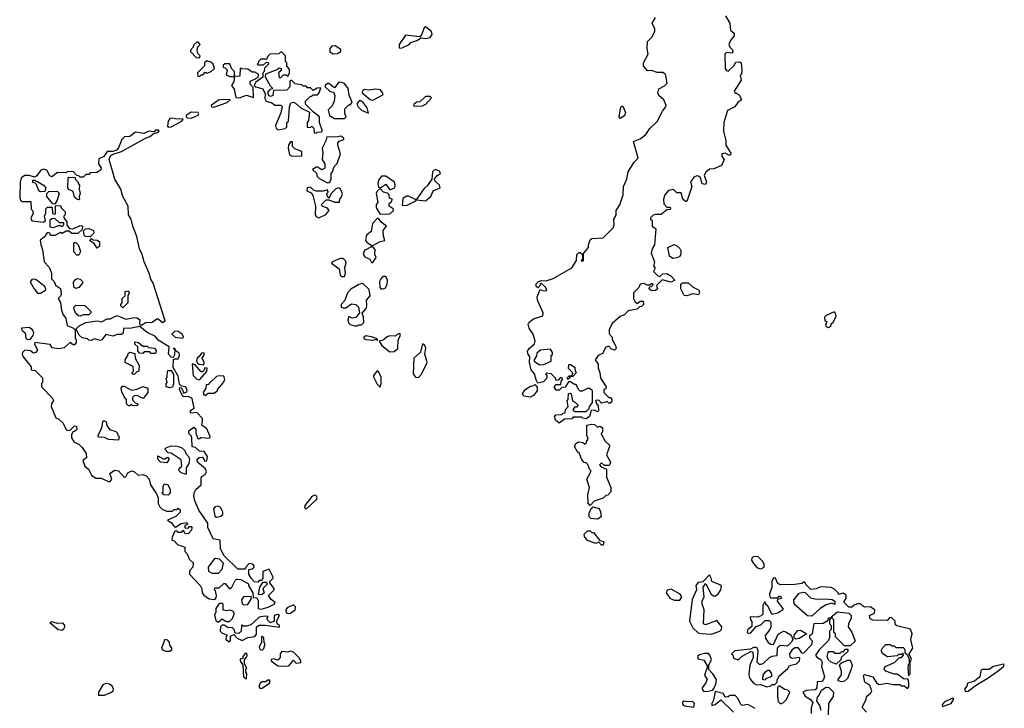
# Model space of a CAD drawing. Extents: x 2380107 to 2585170, y 384273 to 546161.
# Tile 47 of 256: x 2452169 to 2459099, y 448771 to 453619. Entities that reach past the tile are written whole.
import ezdxf

# ---------------------------------------------------------------- set-up
doc = ezdxf.new("R2010")
doc.units = 0

msp = doc.modelspace()

# ---------------------------------------------------------------- linework, layer by layer
at = {"layer": '0CON05XD'}
for points in [[(2457137.5, 453645), (2457167.5, 453595), (2457172.5, 453545), (2457197.5, 453525), (2457197.5, 453505), (2457169.3, 453470.7), (2457161.2, 453445), (2457166.4, 453426.4), (2457187.5, 453405), (2457186.7, 453383.3), (2457145, 453387.5), (2457131.2, 453375), (2457133.9, 453273.9), (2457145, 453260), (2457155, 453257.5), (2457196.4, 453293.6), (2457210.7, 453319.3), (2457233, 453323), (2457247.5, 453315), (2457252.5, 453265), (2457250, 453235), (2457240, 453225), (2457246.4, 453193.6), (2457197.5, 453115), (2457205, 453102.5), (2457215, 453102.5), (2457235, 453087.5), (2457250, 453055), (2457223.6, 453036.4), (2457202.5, 453005), (2457150.9, 452979.1), (2457125.8, 452895), (2457123.3, 452835), (2457140, 452765), (2457140, 452735), (2457177.5, 452675), (2457165, 452663.3), (2457135, 452680), (2457110, 452675), (2457110, 452655), (2457127.5, 452635), (2457108.3, 452591.7), (2457055, 452570), (2457025, 452566.7), (2456997.5, 452545), (2456987.5, 452525), (2457002.5, 452475), (2456995, 452457.5), (2456973.6, 452463.6), (2456960, 452505), (2456947, 452517), (2456935, 452520), (2456915, 452510), (2456890, 452475), (2456900, 452445), (2456865, 452340), (2456855, 452340), (2456836.4, 452356.4), (2456825, 452400), (2456795, 452400), (2456780, 452415), (2456765, 452422.5), (2456735, 452417.5), (2456710, 452385), (2456700, 452355), (2456701.7, 452321.7), (2456725, 452300), (2456745, 452300), (2456750, 452295), (2456748.3, 452281.7), (2456725, 452280), (2456685, 452247.5), (2456645, 452247.5), (2456628.3, 452241.7), (2456610, 452225), (2456610, 452215), (2456620, 452205), (2456620, 452165), (2456647.5, 452147.5), (2456636.7, 452035), (2456620, 452005), (2456612.5, 451975), (2456637.5, 451915), (2456630, 451885), (2456640, 451875), (2456640, 451865), (2456630, 451845), (2456660, 451815), (2456675, 451810), (2456695, 451830), (2456725, 451832.5), (2456752.5, 451815), (2456780, 451785), (2456755, 451770), (2456691.7, 451788.3), (2456651.7, 451748.3), (2456657.5, 451725), (2456645, 451712.5), (2456615, 451710), (2456600, 451725), (2456601.7, 451738.3), (2456615, 451740), (2456628.3, 451751.7), (2456625, 451760), (2456615, 451760), (2456605, 451750), (2456585, 451750), (2456565, 451762.5), (2456535, 451757.5), (2456526.7, 451733.3), (2456490, 451695), (2456490, 451655), (2456497.5, 451635), (2456515, 451620), (2456535, 451637.5), (2456558.3, 451638.3), (2456560, 451615), (2456545, 451600), (2456531.7, 451598.3), (2456515, 451580), (2456451.7, 451568.3), (2456425, 451540), (2456395, 451530), (2456339.3, 451480.7), (2456317.5, 451435), (2456318.3, 451408.3), (2456340, 451385), (2456338.3, 451368.3), (2456362.5, 451325), (2456367, 451303), (2456355, 451292.5), (2456335, 451300), (2456315, 451320), (2456295, 451312.5), (2456271.7, 451268.3), (2456240, 451255), (2456220, 451225), (2456240, 451195), (2456240, 451165), (2456252.5, 451135), (2456257.5, 451095), (2456297.5, 451035), (2456295, 451020), (2456280, 451015), (2456280, 450995), (2456315, 450960), (2456328.3, 450958.3), (2456337.5, 450945), (2456337, 450933), (2456325, 450920), (2456315, 450920), (2456305, 450930), (2456293, 450927), (2456265, 450920), (2456245, 450940), (2456221.7, 450938.3), (2456231.7, 450911.7), (2456240, 450905), (2456242.5, 450865), (2456235, 450857.5), (2456215, 450870), (2456191.7, 450868.3), (2456180, 450825), (2456155, 450810), (2456133, 450813), (2456125, 450820), (2456065, 450820), (2456055, 450810), (2456003, 450807), (2455965, 450777.5), (2455939.3, 450799.3), (2455932.5, 450825), (2455941.7, 450838.3), (2455985, 450840), (2455995, 450850), (2456008.3, 450851.7), (2456010, 450875), (2456030, 450895), (2456022.5, 450935), (2456030, 450945), (2456031.7, 450988.3), (2456045, 450990), (2456050, 450985), (2456060, 450935), (2456080, 450925), (2456100, 450905), (2456088.3, 450891.7), (2456075, 450890), (2456061.7, 450871.7), (2456075, 450860), (2456155, 450860), (2456178.3, 450881.7), (2456180, 450895), (2456200, 450925), (2456200, 451005), (2456181.7, 451021.7), (2456165, 451022.5), (2456127, 451003), (2456115, 451003.3), (2456102.5, 451015), (2456085, 451050), (2456075, 451050), (2456045, 451070), (2456031.7, 451068.3), (2456008.3, 451031.7), (2455985, 451030), (2455965, 451010), (2455945, 451010), (2455930, 451035), (2455945, 451050), (2455978.3, 451051.7), (2455980, 451075), (2455990, 451085), (2455988.3, 451098.3), (2455975, 451100), (2455958.3, 451081.7), (2455945, 451080), (2455940, 451095), (2455910, 451125), (2455875, 451130), (2455870, 451125), (2455880, 451115), (2455880, 451095), (2455855, 451070), (2455815, 451060), (2455803, 451083), (2455793.3, 451125), (2455768.8, 451155), (2455757.5, 451205), (2455760, 451245), (2455745, 451270), (2455744, 451285), (2455755, 451303.3), (2455793, 451337), (2455797.5, 451355), (2455783.8, 451405), (2455755, 451447.5), (2455748.8, 451475), (2455755, 451490), (2455785, 451513.3), (2455850, 451535), (2455852.5, 451555), (2455813.8, 451645), (2455811.7, 451668.3), (2455831.7, 451718.3), (2455855, 451710), (2455878.3, 451711.7)], [(2455878.3, 451711.7), (2455870, 451735), (2455845, 451760), (2455831.7, 451758.3), (2455830, 451745), (2455815, 451730), (2455805, 451740), (2455805, 451760), (2455820, 451775), (2455845, 451782.5), (2455875, 451780), (2455923.9, 451796.1), (2456055, 451872.5), (2456087, 451923), (2456090, 451965), (2456105, 451980), (2456115, 451980), (2456130, 451965), (2456130, 451935), (2456121.7, 451921.7), (2456138.3, 451921.7), (2456138.3, 451971.7), (2456172.5, 452015), (2456172.5, 452035), (2456185, 452070), (2456195, 452077.5), (2456275, 452082.5), (2456345.9, 452154.1), (2456353.3, 452175), (2456350, 452215), (2456367, 452243), (2456367.5, 452275), (2456393.3, 452315), (2456416.7, 452385), (2456420, 452445), (2456441.2, 452495), (2456452.7, 452547.3), (2456494.2, 452615.8), (2456522.5, 452645), (2456488.3, 452761.7), (2456535, 452780), (2456575, 452810), (2456605, 452852.5), (2456655, 452902.5), (2456692.5, 452975), (2456717.5, 453005), (2456720, 453015), (2456703.3, 453055), (2456667.5, 453085), (2456660, 453105), (2456667, 453133), (2456707, 453153), (2456727, 453173), (2456716.7, 453225), (2456712.5, 453235), (2456695, 453246.7), (2456655, 453246.7), (2456615, 453260), (2456588.3, 453258.3), (2456560, 453295), (2456560, 453315), (2456593.3, 453375), (2456586, 453415), (2456587.5, 453465), (2456617.5, 453495), (2456640, 453535), (2456638.8, 453555), (2456621.2, 453595), (2456643.3, 453635)], [(2454855, 453417.5), (2454865, 453422.5), (2454910, 453445), (2454921.7, 453458.3), (2454965, 453472.5), (2454995, 453490), (2455025, 453486.2), (2455057, 453493), (2455072, 453515), (2455066.7, 453535), (2455025, 453567.5), (2455015, 453562.5), (2454997.7, 453512.3), (2454985, 453497.5), (2454885, 453510), (2454838.8, 453445), (2454840.7, 453420.7), (2454855, 453417.5)], [(2453435, 453350), (2453440, 453365), (2453421.7, 453381.7), (2453417.5, 453405), (2453421.7, 453428.3), (2453440, 453445), (2453425, 453460), (2453415, 453460), (2453391.7, 453438.3), (2453390, 453425), (2453370, 453405), (2453370, 453395), (2453411.7, 453351.7), (2453435, 453350)], [(2454375, 453377.5), (2454405, 453380), (2454430, 453395), (2454428.3, 453408.3), (2454390, 453435), (2454365, 453433.3), (2454351.2, 453415), (2454351.7, 453391.7), (2454375, 453377.5)], [(2453435, 453220), (2453445, 453230), (2453458.3, 453231.7), (2453475, 453250), (2453485, 453242.5), (2453517, 453253), (2453540, 453275), (2453530, 453305), (2453515, 453320), (2453485, 453330), (2453470, 453315), (2453470, 453295), (2453420, 453245), (2453421.7, 453221.7), (2453435, 453220)], [(2454255, 452820), (2454262.5, 452827.5), (2454291.7, 452828.3), (2454300, 452835), (2454278, 452895), (2454280, 452935), (2454236.7, 452966.7), (2454180, 453025), (2454180, 453045), (2454215, 453080), (2454225, 453080), (2454235, 453090), (2454265, 453090), (2454277.5, 453105), (2454288.3, 453138.3), (2454263, 453137), (2454235, 453120), (2454215, 453140), (2454195, 453140), (2454185, 453150), (2454165, 453150), (2454155, 453160), (2454108.3, 453168.3), (2454085, 453190), (2454075, 453190), (2454070, 453185), (2454070, 453145), (2454048.3, 453121.7), (2453955, 453120), (2453950, 453085), (2453935, 453077.5), (2453925, 453082.5), (2453917.5, 453095), (2453918.3, 453111.7), (2453935, 453130), (2453950, 453135), (2453935, 453150), (2453900, 453215), (2453901.7, 453238.3), (2453981.7, 453268.3), (2453995, 453280), (2454010, 453275), (2454008.3, 453261.7), (2453990, 453245), (2453995, 453212.5), (2454005, 453210), (2454025, 453230), (2454045, 453230), (2454055, 453220), (2454067.5, 453245), (2454067, 453267), (2454050, 453295), (2454050, 453315), (2454040, 453325), (2454040, 453365), (2454015, 453390), (2454005, 453390), (2453991.7, 453378.3), (2453930, 453375), (2453910, 453355), (2453908.3, 453341.7), (2453865, 453340), (2453850, 453325), (2453850, 453315), (2453840, 453305), (2453845, 453300), (2453885, 453300), (2453905, 453320), (2453918.3, 453318.3), (2453920, 453305), (2453893, 453277), (2453890, 453255), (2453880, 453245), (2453880, 453215), (2453830, 453180), (2453820, 453155), (2453830, 453145), (2453881.2, 453131.2), (2453897, 453097), (2453893.8, 453065), (2453904.2, 453044.2), (2453943.3, 453033.3), (2453965, 453017.5), (2454007, 453017), (2454017, 453007), (2454007, 452963), (2453970, 452875), (2453973.3, 452855), (2453985, 452843.3), (2454037, 452853), (2454050, 452865), (2454050, 452895), (2454060, 452905), (2454067.5, 453005), (2454077, 453033), (2454095, 453037.5), (2454110.7, 453030.7), (2454150, 452995), (2454208.3, 452968.3), (2454201.7, 452908.3), (2454192.5, 452895), (2454193, 452863), (2454215, 452860), (2454225, 452870), (2454240, 452855), (2454241.7, 452821.7), (2454255, 452820)], [(2453715, 453068.8), (2453765, 453086.7), (2453815, 453070), (2453812.5, 453142.5), (2453790, 453165), (2453790, 453185), (2453828.3, 453201.7), (2453835, 453210), (2453848.3, 453211.7), (2453850, 453235), (2453825, 453250), (2453805, 453250), (2453775, 453270), (2453732.5, 453272.5), (2453725, 453280), (2453720, 453275), (2453718.3, 453221.7), (2453680, 453220), (2453680, 453255), (2453660, 453275), (2453648.3, 453308.3), (2453611.7, 453308.3), (2453601.7, 453298.3), (2453600, 453285), (2453618.3, 453278.3), (2453630, 453265), (2453621.7, 453231.7), (2453648.3, 453218.3), (2453680, 453220), (2453677, 453183), (2453660, 453155), (2453678.8, 453128.8), (2453690.7, 453070.7), (2453715, 453068.8)], [(2454455, 452922.5), (2454467.5, 452935), (2454458.3, 452958.3), (2454458.3, 452991.7), (2454485, 453020), (2454495, 453020), (2454510, 453035), (2454488.3, 453088.3), (2454480, 453135), (2454455, 453170), (2454435, 453177.5), (2454415, 453180), (2454385, 453140), (2454345, 453170), (2454335, 453170), (2454320, 453155), (2454320, 453145), (2454353.9, 453113.9), (2454377.5, 453107.5), (2454387.5, 453085), (2454382.5, 453045), (2454368.8, 453011.2), (2454340, 452985), (2454350, 452945), (2454383.6, 452923.6), (2454455, 452922.5)], [(2454655, 453053.3), (2454725, 453090), (2454727, 453097), (2454707.5, 453125), (2454675, 453128.8), (2454625, 453122.5), (2454595, 453127.5), (2454581.7, 453118.3), (2454580, 453105), (2454590, 453095), (2454635, 453057.5), (2454655, 453053.3)], [(2453535, 453003.8), (2453630, 453035), (2453650, 453055), (2453605, 453057.5), (2453568.3, 453051.7), (2453517.5, 453015), (2453520, 453005), (2453535, 453003.8)], [(2454625, 452960), (2454615, 452997.5), (2454585.9, 453035.9), (2454565, 453050), (2454550.7, 453039.3), (2454542.5, 453025), (2454551.2, 453005), (2454575, 452982), (2454625, 452960)], [(2454945, 453010), (2455005, 453012.5), (2455026.4, 453023.6), (2455068.3, 453068.3), (2455055, 453077.5), (2455025, 453077.5), (2454985, 453040), (2454965, 453037.5), (2454942.5, 453025), (2454940, 453015), (2454945, 453010)], [(2456395, 452922.5), (2456387.5, 452935), (2456397, 452993), (2456405, 453010), (2456415, 453010), (2456433.8, 452965), (2456425, 452942.5), (2456395, 452922.5)], [(2453215, 452862.5), (2453235, 452863.8), (2453310, 452905), (2453318.3, 452918.3), (2453265, 452920), (2453245, 452926.7), (2453225, 452922.5), (2453213.3, 452905), (2453208.3, 452868.3), (2453215, 452862.5)], [(2453375, 452926.7), (2453395, 452933.3), (2453425, 452947.5), (2453430, 452955), (2453426.1, 452966.1), (2453375, 452967.5), (2453340, 452945), (2453340, 452935), (2453348.3, 452928.3), (2453375, 452926.7)], [(2453865, 449468.8), (2453885, 449473.3), (2453917, 449483), (2453960, 449505), (2453967.5, 449515), (2453938.3, 449538.3), (2453920, 449565), (2453960, 449605), (2453960, 449615), (2453930, 449655), (2453930, 449665), (2453950, 449685), (2453952.5, 449695), (2453925, 449750), (2453880, 449735), (2453880, 449685), (2453868.3, 449671.7), (2453855, 449670), (2453845, 449660), (2453821.7, 449661.7), (2453797, 449687), (2453782.5, 449715), (2453781.7, 449748.3), (2453805, 449752.5), (2453820, 449765), (2453820, 449775), (2453810, 449785), (2453785, 449790), (2453760, 449765), (2453755, 449750), (2453705, 449750), (2453607.5, 449845), (2453581.2, 449895), (2453580, 449955), (2453530, 449965), (2453493.6, 450043.6), (2453492.5, 450075), (2453430, 450165), (2453402, 450232), (2453393.6, 450266.4), (2453398.3, 450291.7), (2453407.5, 450312.5), (2453446.1, 450343.9), (2453446.1, 450393.9), (2453453.8, 450406.2), (2453475, 450417.5), (2453482.5, 450435), (2453476.4, 450456.4), (2453420, 450505), (2453417.5, 450525), (2453433, 450537), (2453455, 450540), (2453471.7, 450511.7), (2453487, 450513), (2453490, 450545), (2453468.3, 450578.3), (2453435, 450582.5), (2453407, 450607), (2453381.7, 450611.7), (2453380, 450675), (2453377, 450687), (2453360, 450705), (2453360, 450725), (2453395, 450750), (2453407.5, 450737.5), (2453408.3, 450708.3), (2453421.7, 450671.7), (2453435, 450670), (2453445, 450677.5), (2453506.7, 450673.3), (2453508.8, 450685), (2453485, 450737.5), (2453450, 450765), (2453456.4, 450793.6), (2453455, 450812.5), (2453415, 450852.5), (2453375, 450850), (2453370, 450855), (2453371.7, 450868.3), (2453397.5, 450885), (2453382.3, 450952.3), (2453355, 450966.2), (2453320, 450965), (2453293, 451013), (2453295, 451030), (2453308.3, 451028.3), (2453325, 450990), (2453345, 451000), (2453346.4, 451013.6), (2453336.7, 451035), (2453308.3, 451038.3), (2453293, 451053), (2453285, 451110), (2453250, 451170), (2453252.5, 451227.5), (2453257.5, 451232.5), (2453285, 451231.2), (2453293.8, 451255), (2453290.7, 451270.7), (2453270, 451285), (2453260, 451305), (2453250, 451305), (2453260, 451300), (2453259.5, 451260.5), (2453248.3, 451241.7), (2453235, 451242.5), (2453216, 451265), (2453220, 451315), (2453143.8, 451363.8), (2453125, 451387.5), (2453065, 451416.2), (2453015, 451460), (2452955, 451447.5), (2452900, 451445), (2452897, 451413), (2452885, 451402.5), (2452855, 451403.3), (2452825, 451391.2), (2452775, 451402.5), (2452746, 451364), (2452735, 451360), (2452695, 451372.5), (2452675, 451361.2), (2452655, 451363.3), (2452645, 451372.5), (2452608.3, 451378.3), (2452587, 451397), (2452567.5, 451435), (2452567.5, 451445), (2452586.4, 451463.6), (2452635, 451487.5), (2452715, 451500), (2452745, 451492.5), (2452785, 451512.5), (2452807, 451513), (2452830, 451525), (2452855, 451537.5), (2452915, 451510), (2452975, 451522.5), (2452995, 451520), (2453013.3, 451505), (2453012.5, 451472.5), (2453025, 451467.5), (2453055, 451486.2), (2453100.3, 451489.7), (2453133, 451513), (2453142.5, 451512.5), (2453175, 451487.5), (2453191.7, 451498.3), (2453108.8, 451765), (2453092.9, 451792.9), (2453081.2, 451835), (2453044.2, 451914.2), (2453031.2, 451965), (2453012.5, 452005), (2452992.7, 452092.7), (2452964, 452165), (2452954, 452215), (2452934, 452245), (2452932, 452305), (2452893.8, 452375), (2452880, 452425), (2452837.5, 452495), (2452798.8, 452635), (2452808.8, 452661.2), (2452819.3, 452670.7), (2452885, 452691.2), (2453055, 452783.8), (2453085, 452796.7), (2453115, 452820), (2453135, 452823.3), (2453150, 452835), (2453145, 452840), (2453125, 452840), (2453115, 452830), (2453077, 452833), (2453043, 452817), (2452985, 452827.5), (2452945, 452797.5), (2452907.5, 452795), (2452887.5, 452775), (2452864.4, 452715.6), (2452849.4, 452700.6), (2452825, 452690), (2452785, 452690), (2452760, 452655), (2452725, 452640), (2452723.8, 452605), (2452742.5, 452575), (2452739.3, 452560.7), (2452715, 452542.5), (2452665, 452540), (2452655, 452530), (2452635, 452530), (2452615, 452510), (2452595, 452510), (2452585, 452520), (2452571.7, 452521.7), (2452547, 452547), (2452535, 452550), (2452503, 452547), (2452495, 452540), (2452435, 452542.5), (2452395, 452512.5), (2452380.7, 452520.7), (2452359.3, 452559.3), (2452335, 452566.7), (2452315, 452557.5), (2452289.3, 452520.7), (2452275, 452510), (2452235, 452522.5), (2452205, 452522.5), (2452180, 452505), (2452172.5, 452475), (2452168.8, 452365), (2452175, 452347.5), (2452185, 452340), (2452248.3, 452338.3), (2452250, 452285), (2452260, 452275), (2452262.5, 452255), (2452247.5, 452225), (2452253.6, 452203.6), (2452337, 452193), (2452350, 452205), (2452342.5, 452235), (2452351.7, 452258.3), (2452353, 452287), (2452365, 452300), (2452398.3, 452298.3), (2452400, 452255), (2452415, 452250), (2452420, 452255), (2452421.7, 452308.3), (2452455, 452310), (2452460, 452295), (2452490, 452265), (2452490, 452245), (2452480, 452235), (2452480, 452225), (2452500, 452195), (2452501.7, 452171.7), (2452520, 452150), (2452545, 452146.7), (2452595, 452170), (2452610, 452165), (2452608.3, 452141.7), (2452577.5, 452112.5), (2452535, 452112.5), (2452515, 452130), (2452495, 452130), (2452467, 452113), (2452455, 452120), (2452415, 452100), (2452385, 452100), (2452380, 452115), (2452365, 452120), (2452350, 452105), (2452350, 452095), (2452312.5, 452067.5), (2452316.4, 452036.4), (2452328.3, 451998.3), (2452340, 451915), (2452377, 451877), (2452393.3, 451835), (2452392.5, 451795), (2452412.5, 451775), (2452420.7, 451750.7), (2452457, 451727), (2452460, 451685), (2452457, 451673), (2452440, 451655), (2452457, 451627), (2452463.9, 451573.9), (2452473.3, 451545), (2452493.8, 451515), (2452502.5, 451465), (2452547, 451447), (2452560, 451435), (2452560, 451375), (2452567, 451367), (2452567, 451347), (2452555, 451330), (2452545, 451330), (2452525, 451347.5), (2452480.7, 451309.3), (2452445, 451301.2), (2452398.3, 451308.3), (2452382.5, 451332.5), (2452275, 451347.5), (2452272.5, 451335), (2452293.3, 451295), (2452283.3, 451275), (2452265, 451272), (2452245, 451287.5), (2452205, 451292.5), (2452187.5, 451275), (2452186.7, 451265), (2452193.8, 451245), (2452250, 451175), (2452250, 451155), (2452278.3, 451148.3), (2452328.3, 451098.3), (2452330, 451065), (2452323, 451057), (2452322.5, 451035), (2452396.4, 450956.4), (2452407, 450937), (2452392.5, 450915), (2452390, 450895), (2452423.3, 450815), (2452445, 450807.5), (2452475, 450777.5), (2452495, 450732.5), (2452515, 450727.5), (2452527.5, 450732.5), (2452555, 450760), (2452568.3, 450758.3), (2452570, 450735), (2452555, 450720), (2452542.5, 450717.5), (2452533.6, 450696.4), (2452533.8, 450675), (2452552.5, 450645), (2452585, 450630), (2452608.3, 450608.3), (2452637.5, 450565), (2452640, 450535), (2452612.5, 450515), (2452627.5, 450475), (2452652.5, 450455), (2452675, 450412.5), (2452705, 450392.5), (2452741.7, 450391.7), (2452795, 450366.7), (2452805, 450367.5), (2452816.7, 450385), (2452802.5, 450425), (2452835, 450447.5), (2452865, 450442.5), (2452905, 450397.5), (2452915, 450400), (2452930.7, 450429.3), (2452955, 450442.5), (2452976.1, 450436.1), (2453003.6, 450413.6), (2453037.5, 450417.5), (2453058.3, 450408.3), (2453080, 450385), (2453090, 450345), (2453131.7, 450281.7), (2453143, 450253), (2453143.6, 450213.6), (2453155, 450190), (2453175, 450170), (2453205, 450160), (2453245, 450160), (2453255, 450170), (2453275, 450170), (2453285, 450180), (2453298.3, 450168.3), (2453298.3, 450151.7), (2453268.3, 450121.7), (2453210, 450095), (2453236.4, 450076.4), (2453255, 450050), (2453265, 450047.5), (2453305, 450072.5), (2453345, 450080), (2453350, 450065), (2453331.7, 450058.3), (2453331.7, 450041.7), (2453355, 450040), (2453365, 450050), (2453375, 450050), (2453380, 450045), (2453377.5, 450025), (2453355, 450000), (2453331.7, 450001.7), (2453325, 450020), (2453315, 450020), (2453305, 450010), (2453285, 450010), (2453275, 450020), (2453261.7, 450018.3), (2453242.5, 449975), (2453240, 449955), (2453255, 449950), (2453280, 449925), (2453330, 449905), (2453330, 449875), (2453348.3, 449858.3), (2453361.7, 449821.7), (2453390, 449795), (2453387.5, 449765), (2453365, 449740), (2453363.8, 449715), (2453440, 449635), (2453451.7, 449611.7), (2453452.5, 449585), (2453465, 449567.5), (2453503, 449543), (2453541.7, 449538.3), (2453551.7, 449548.3), (2453553.3, 449565), (2453547.5, 449597.5), (2453540, 449605), (2453541.7, 449618.3), (2453571.7, 449618.3), (2453605, 449650), (2453615, 449650), (2453645, 449612.5), (2453662.5, 449625), (2453685, 449670), (2453695, 449680), (2453705, 449680), (2453725, 449677.5), (2453778.3, 449648.3), (2453780, 449635), (2453810, 449585), (2453811.7, 449551.7), (2453838.3, 449548.3), (2453848, 449528), (2453847.5, 449475), (2453865, 449468.8)], [(2454335, 452470), (2454345, 452472.5), (2454355, 452480), (2454360, 452495), (2454360, 452535), (2454371.7, 452548.3), (2454382.5, 452585), (2454403.6, 452606.4), (2454426, 452675), (2454407.5, 452735), (2454408.3, 452751.7), (2454417.5, 452762.5), (2454450, 452775), (2454450, 452785), (2454429.3, 452799.3), (2454395, 452792.5), (2454330, 452795), (2454322.5, 452765), (2454297.5, 452715), (2454302.5, 452685), (2454297.5, 452635), (2454317.5, 452605), (2454316.2, 452573.8), (2454295, 452562.5), (2454265, 452580), (2454255, 452580), (2454230, 452565), (2454258.3, 452538.3), (2454262.5, 452515), (2454275, 452502.5), (2454335, 452470)], [(2454085, 452657.5), (2454155, 452660), (2454155, 452690), (2454105, 452710), (2454090, 452725), (2454088.3, 452758.3), (2454075, 452760), (2454060, 452735), (2454057.5, 452715), (2454067, 452667), (2454085, 452657.5)], [(2452585, 452350), (2452570, 452355), (2452555, 452370), (2452545, 452410), (2452515, 452422.5), (2452507.5, 452435), (2452510, 452505), (2452515, 452510), (2452558.3, 452508.3), (2452560, 452495), (2452580, 452475), (2452580, 452465), (2452590, 452455), (2452587.5, 452425), (2452593.3, 452395), (2452587.5, 452375), (2452590, 452355), (2452585, 452350)], [(2454775, 452420), (2454810, 452435), (2454812.5, 452455), (2454806.1, 452476.1), (2454745, 452517.5), (2454715, 452516.7), (2454695, 452490), (2454690, 452465), (2454695, 452440), (2454711.7, 452438.3), (2454745, 452460), (2454775, 452420)], [(2454861.7, 452311.7), (2454895, 452312.5), (2454957, 452343), (2454960, 452350), (2455026.1, 452343.9), (2455062.5, 452375), (2455080, 452415), (2455127.5, 452435), (2455123.3, 452455), (2455090, 452485), (2455087.5, 452495), (2455107, 452523), (2455130, 452535), (2455123, 452553), (2455095, 452563.3), (2455080, 452555), (2455073.8, 452545), (2455070, 452495), (2455039.3, 452450.7), (2455015, 452430), (2454960, 452350), (2454905, 452377.5), (2454893, 452377), (2454865, 452360), (2454861.7, 452311.7)], [(2452315, 452407.5), (2452303.6, 452413.6), (2452287.5, 452457.5), (2452278.3, 452468.3), (2452261.7, 452471.7), (2452261.7, 452488.3), (2452275, 452490), (2452281.7, 452481.7), (2452295, 452480), (2452337.5, 452455), (2452352.5, 452435), (2452345, 452410), (2452315, 452407.5)], [(2454275, 452223.8), (2454323.6, 452246.4), (2454347.5, 452275), (2454335, 452292.5), (2454303, 452303), (2454290, 452315), (2454325, 452350), (2454345, 452350), (2454383.9, 452333.9), (2454420, 452335), (2454422.5, 452355), (2454435, 452372.5), (2454440.8, 452395), (2454425, 452431.2), (2454415, 452436.2), (2454393, 452427), (2454360, 452395), (2454345, 452360), (2454330, 452385), (2454330, 452395), (2454340, 452405), (2454335, 452420), (2454305, 452412.5), (2454255, 452412.5), (2454235, 452420), (2454215, 452440), (2454192.5, 452435), (2454190, 452415), (2454220, 452400), (2454231.7, 452381.7), (2454250, 452305), (2454248.8, 452245), (2454255, 452233.3), (2454275, 452223.8)], [(2454705, 452250), (2454775, 452252.5), (2454800, 452275), (2454798.3, 452288.3), (2454770, 452305), (2454770, 452325), (2454788.3, 452341.7), (2454790, 452355), (2454771.7, 452361.7), (2454770, 452385), (2454758.3, 452398.3), (2454730, 452405), (2454705, 452430), (2454685, 452412.5), (2454678, 452395), (2454690, 452335), (2454677.5, 452315), (2454677.5, 452295), (2454705, 452250)], [(2452415, 452320), (2452401.7, 452321.7), (2452360, 452375), (2452360, 452395), (2452375, 452410), (2452431.7, 452411.7), (2452447, 452397), (2452432.5, 452347.5), (2452415, 452320)], [(2452405, 452156.7), (2452445, 452170), (2452455, 452170), (2452465, 452160), (2452480, 452175), (2452478.3, 452188.3), (2452448.3, 452188.3), (2452415, 452220), (2452395, 452217.5), (2452380, 452205), (2452380, 452160), (2452405, 452156.7)], [(2454655, 452030), (2454705, 452057.5), (2454740, 452065), (2454730, 452095), (2454726.7, 452135), (2454750, 452165), (2454713.6, 452193.6), (2454695, 452220), (2454685, 452220), (2454652.5, 452185), (2454641.7, 452128.3), (2454612.5, 452105), (2454607, 452093), (2454603.8, 452065), (2454610, 452055), (2454645, 452030), (2454655, 452030)], [(2452665, 452090), (2452633, 452093), (2452621.7, 452101.7), (2452618.3, 452131.7), (2452633, 452147), (2452655, 452150), (2452687.5, 452135), (2452690, 452115), (2452665, 452090)], [(2452585, 451960), (2452571.7, 451961.7), (2452550, 451985), (2452550, 452045), (2452555, 452050), (2452565, 452050), (2452580, 452035), (2452587, 452017), (2452597.5, 451985), (2452585, 451960)], [(2452715, 452010), (2452693, 452043), (2452663, 452063), (2452671.7, 452078.3), (2452685, 452070), (2452715, 452067.5), (2452730, 452055), (2452730, 452025), (2452715, 452010)], [(2454655, 451910), (2454677.5, 451945), (2454667.5, 451965), (2454671.7, 452001.7), (2454655, 452020), (2454645, 452020), (2454596.1, 451993.9), (2454587, 451967), (2454599.3, 451949.3), (2454633.3, 451933.3), (2454645, 451910), (2454655, 451910)], [(2456765, 451937.5), (2456743.8, 451953.8), (2456730, 452015), (2456775, 452036.7), (2456795, 452027.5), (2456815, 452007.5), (2456822.5, 451995), (2456821.7, 451968.3), (2456815, 451952.5), (2456795, 451942.5), (2456765, 451937.5)], [(2454455, 451810), (2454462.5, 451835), (2454457.5, 451875), (2454467.5, 451905), (2454465, 451920), (2454445, 451936.7), (2454425, 451937.5), (2454370, 451915), (2454362.5, 451905), (2454417.5, 451865), (2454425, 451820), (2454435, 451810), (2454455, 451810)], [(2454725, 451723.8), (2454741.2, 451728.8), (2454756.2, 451755), (2454757.5, 451785), (2454745, 451810), (2454725, 451810), (2454710, 451795), (2454702.5, 451775), (2454703, 451733), (2454710, 451725), (2454725, 451723.8)], [(2452315, 451693.3), (2452350, 451715), (2452352.5, 451725), (2452345, 451740), (2452285, 451787.5), (2452275, 451792.5), (2452255, 451790), (2452243, 451773), (2452271.2, 451725), (2452295, 451693.3), (2452315, 451693.3)], [(2452565, 451727.5), (2452550, 451735), (2452548.3, 451771.7), (2452560.7, 451789.3), (2452575, 451797.5), (2452595, 451792.5), (2452610, 451775), (2452610, 451765), (2452585, 451732.5), (2452565, 451727.5)], [(2454545, 451462.5), (2454555, 451470), (2454575, 451470), (2454591.7, 451488.3), (2454588.8, 451525), (2454578.3, 451551.7), (2454607.5, 451585), (2454612.5, 451605), (2454610, 451645), (2454636.7, 451675), (2454628.3, 451718.3), (2454585, 451762.5), (2454555, 451753.8), (2454498.8, 451721.2), (2454476.7, 451695), (2454457, 451643), (2454432.5, 451615), (2454432.5, 451595), (2454445, 451590), (2454465, 451590), (2454505, 451617.5), (2454535, 451613.3), (2454552.5, 451595), (2454560, 451555), (2454535, 451522.5), (2454508.3, 451518.3), (2454485, 451530), (2454477.5, 451505), (2454482.5, 451485), (2454495, 451473.3), (2454525, 451462.5), (2454545, 451462.5)], [(2456865, 451673.8), (2456847, 451677), (2456822.5, 451725), (2456823, 451757), (2456833, 451767), (2456875, 451766.7), (2456901.7, 451741.7), (2456948.8, 451715), (2456953.3, 451695), (2456947, 451683), (2456905, 451688.8), (2456865, 451673.8)], [(2452895, 451590), (2452880, 451605), (2452880, 451615), (2452890, 451625), (2452890, 451655), (2452910, 451675), (2452910, 451705), (2452935, 451710), (2452940, 451695), (2452930, 451675), (2452930, 451625), (2452895, 451590)], [(2452595, 451532.5), (2452583, 451533), (2452565, 451550), (2452550, 451585), (2452551.7, 451598.3), (2452565, 451610), (2452627, 451607), (2452670, 451565), (2452670, 451555), (2452655, 451540), (2452615, 451540), (2452595, 451532.5)], [(2457865, 451452.5), (2457880, 451465), (2457881.7, 451478.3), (2457895, 451490), (2457915, 451530), (2457911.7, 451551.7), (2457901.7, 451561.7), (2457845, 451537.5), (2457833.3, 451525), (2457835, 451500), (2457850, 451495), (2457840, 451465), (2457853.3, 451453.3), (2457865, 451452.5)], [(2452225, 451366.7), (2452245, 451370), (2452263.3, 451395), (2452267.5, 451415), (2452260, 451435), (2452235, 451452.5), (2452181.7, 451448.3), (2452183.6, 451433.6), (2452207.5, 451415), (2452212.5, 451375), (2452225, 451366.7)], [(2453315, 451377.5), (2453322.5, 451385), (2453312.5, 451405), (2453285, 451423.3), (2453260, 451425), (2453240, 451405), (2453263, 451383), (2453315, 451377.5)], [(2454685, 451362.5), (2454690, 451365), (2454680, 451375), (2454645, 451386.7), (2454605, 451392.5), (2454590, 451385), (2454590, 451375), (2454605, 451367.5), (2454655, 451363.3), (2454680, 451370), (2454685, 451362.5)], [(2454775, 451280), (2454805, 451283.8), (2454830, 451305), (2454832.5, 451365), (2454850, 451395), (2454845, 451410), (2454825, 451402.5), (2454815, 451390), (2454775, 451392.5), (2454755, 451386.7), (2454726.1, 451363.9), (2454700, 451355), (2454716.7, 451325), (2454775, 451280)], [(2453125, 451270), (2453095, 451270), (2453085, 451280), (2453045, 451280), (2453035, 451270), (2453011.7, 451271.7), (2453000, 451285), (2453000, 451315), (2452980, 451335), (2452980, 451345), (2452985, 451350), (2453005, 451347.5), (2453035, 451320), (2453065, 451320), (2453075, 451310), (2453117, 451307), (2453129.3, 451289.3), (2453125, 451270)], [(2454975, 451100), (2454996.1, 451123.9), (2455036.7, 451205), (2455020, 451265), (2455026.4, 451306.4), (2455020, 451325), (2455005, 451337.5), (2454990.7, 451279.3), (2454942.5, 451235), (2454937.5, 451125), (2454955, 451103.3), (2454975, 451100)], [(2452975, 451120), (2452960, 451125), (2452960, 451135), (2452970, 451145), (2452968.3, 451178.3), (2452910, 451205), (2452910, 451225), (2452930, 451255), (2452931.7, 451268.3), (2452945, 451277.5), (2452978.3, 451268.3), (2452982.5, 451235), (2453010, 451185), (2453007.5, 451145), (2452991.7, 451138.3), (2452975, 451120)], [(2453465, 451190), (2453466.7, 451205), (2453452.5, 451235), (2453470, 451265), (2453465, 451272.5), (2453448.3, 451271.7), (2453433, 451247), (2453417.5, 451235), (2453412.5, 451215), (2453420, 451200), (2453433, 451193), (2453465, 451190)], [(2455828.3, 451188.3), (2455855, 451192.5), (2455910, 451215), (2455910, 451255), (2455918.3, 451261.7), (2455920, 451275), (2455905, 451300), (2455835, 451292.5), (2455808.3, 451271.7), (2455807, 451253), (2455790, 451225), (2455790, 451215), (2455828.3, 451188.3)], [(2453435, 451082.5), (2453487, 451143), (2453487.5, 451165), (2453471.7, 451168.3), (2453468.3, 451151.7), (2453455, 451140), (2453445, 451140), (2453405, 451190), (2453383, 451197), (2453390, 451115), (2453415, 451088.8), (2453435, 451082.5)], [(2456035, 451090), (2456050, 451110), (2456065, 451110), (2456087.5, 451135), (2456080, 451145), (2456078.3, 451168.3), (2456045, 451190), (2456031.7, 451188.3), (2456030, 451165), (2456058.3, 451138.3), (2456060, 451125), (2456050, 451110), (2456035, 451110), (2456021.7, 451098.3), (2456021.7, 451091.7), (2456035, 451090)], [(2453225, 451027.5), (2453200, 451035), (2453200, 451055), (2453207.5, 451065), (2453200, 451095), (2453207, 451103), (2453210, 451145), (2453215, 451150), (2453235, 451150), (2453251.7, 451121.7), (2453252.5, 451055), (2453245, 451032.5), (2453225, 451027.5)], [(2453475, 450973.3), (2453495, 450990), (2453535, 450990), (2453560, 451005), (2453560, 451015), (2453602.5, 451065), (2453612.5, 451085), (2453605, 451110), (2453575, 451112.5), (2453553, 451107), (2453501.7, 451058.3), (2453500, 451050), (2453481.7, 451048.3), (2453480, 451025), (2453460, 450995), (2453465, 450977.5), (2453475, 450973.3)], [(2454705, 451032.5), (2454713, 451057), (2454713.3, 451105), (2454695, 451140), (2454685, 451147.5), (2454660, 451115), (2454658.8, 451105), (2454685, 451052.5), (2454705, 451032.5)], [(2452995, 450900), (2452963, 450903), (2452955, 450910), (2452945, 450900), (2452935, 450900), (2452920, 450915), (2452920, 450945), (2452903, 450963), (2452888.3, 450998.3), (2452882.5, 451025), (2452891.7, 451038.3), (2452905, 451040), (2452955, 451010), (2452995, 451017.5), (2453035, 451037.5), (2453070, 451025), (2453070, 450995), (2453038.3, 450951.7), (2452995, 450972.5), (2452975, 450970), (2452961.7, 450958.3), (2452961.7, 450941.7), (2452981.7, 450921.7), (2453000, 450915), (2452995, 450900)], [(2455765, 450962.5), (2455718.3, 450968.3), (2455707.5, 450985), (2455725, 451012.5), (2455765, 451040), (2455787, 451043), (2455795, 451050), (2455811.7, 451031.7), (2455810, 451005), (2455785, 450972.5), (2455765, 450962.5)], [(2452865, 450660), (2452793.6, 450663.6), (2452765, 450677.5), (2452725, 450680), (2452720, 450685), (2452720, 450695), (2452747, 450743), (2452753, 450787), (2452761.7, 450798.3), (2452777, 450787), (2452783, 450763), (2452800, 450735), (2452845, 450720), (2452858.3, 450708.3), (2452860, 450695), (2452870, 450685), (2452865, 450660)], [(2456185, 450200), (2456170, 450215), (2456167.5, 450275), (2456180, 450325), (2456160, 450385), (2456190, 450435), (2456190, 450445), (2456180, 450455), (2456168.3, 450488.3), (2456155, 450500), (2456141.7, 450501.7), (2456125, 450520), (2456110, 450565), (2456095, 450577.5), (2456073.3, 450615), (2456083.6, 450636.4), (2456103, 450647), (2456131.7, 450641.7), (2456145, 450630), (2456158.3, 450641.7), (2456160, 450655), (2456170, 450665), (2456160, 450695), (2456160, 450765), (2456195, 450772.5), (2456215, 450770), (2456235, 450750), (2456255, 450757.5), (2456270, 450745), (2456270, 450715), (2456262.5, 450705), (2456268.3, 450688.3), (2456290.7, 450650.7), (2456317, 450627), (2456320, 450615), (2456300, 450555), (2456326.7, 450505), (2456321.7, 450488.3), (2456315, 450480), (2456285, 450480), (2456265, 450500), (2456250, 450485), (2456261.7, 450471.7), (2456300, 450455), (2456298.3, 450398.3), (2456330, 450325), (2456330, 450295), (2456308.3, 450271.7), (2456295, 450270), (2456275, 450250), (2456211.7, 450228.3), (2456185, 450200)], [(2453340, 450420), (2453335, 450420), (2453305, 450430), (2453290, 450445), (2453291.7, 450458.3), (2453310, 450475), (2453305, 450520), (2453235, 450567.5), (2453215, 450570), (2453190, 450595), (2453200, 450605), (2453235, 450620), (2453275, 450617.5), (2453307, 450607), (2453330, 450585), (2453337.5, 450565), (2453357.5, 450545), (2453363.3, 450525), (2453360, 450495), (2453340, 450465), (2453340, 450420)], [(2453205, 450500), (2453160, 450505), (2453140, 450525), (2453141.7, 450548.3), (2453178.3, 450528.3), (2453191.7, 450528.3), (2453208.3, 450538.3), (2453220, 450525), (2453205, 450500)], [(2453215, 450272.5), (2453183, 450273), (2453170, 450285), (2453177.5, 450295), (2453177.5, 450335), (2453188.3, 450351.7), (2453212.5, 450345), (2453227.5, 450315), (2453227.5, 450285), (2453215, 450272.5)], [(2454185, 450172.5), (2454258.3, 450241.7), (2454262.5, 450255), (2454255, 450270), (2454245, 450272.5), (2454225, 450262.5), (2454175, 450200), (2454172.5, 450185), (2454185, 450172.5)], [(2453555, 450117.5), (2453585, 450123.3), (2453597.5, 450135), (2453597.5, 450155), (2453582.5, 450185), (2453565, 450193.3), (2453545, 450190), (2453533.8, 450175), (2453542.5, 450125), (2453555, 450117.5)], [(2456235, 450102.5), (2456188.3, 450108.3), (2456178.3, 450118.3), (2456177.5, 450145), (2456191.7, 450178.3), (2456205, 450190), (2456246.7, 450176.7), (2456257.5, 450155), (2456261.7, 450118.3), (2456235, 450102.5)], [(2456275, 449920), (2456265, 449920), (2456245, 449940), (2456225, 449932.5), (2456165, 449952.5), (2456145, 449980), (2456143, 449997), (2456165, 450020), (2456185, 450020), (2456195, 450010), (2456208.3, 450008.3), (2456251.7, 449951.7), (2456280, 449945), (2456275, 449920)], [(2453565, 449720), (2453525, 449720), (2453500, 449735), (2453497.5, 449765), (2453545, 449827.5), (2453572.5, 449822.5), (2453600, 449795), (2453591.7, 449748.3), (2453565, 449720)], [(2457385, 449752.5), (2457410, 449765), (2457410, 449785), (2457397, 449807), (2457365, 449840), (2457331.7, 449838.3), (2457321.7, 449828.3), (2457320, 449815), (2457335, 449790), (2457360.7, 449760.7), (2457385, 449752.5)], [(2453855, 449570), (2453850, 449575), (2453860, 449625), (2453881.7, 449658.3), (2453905, 449660), (2453910, 449645), (2453880, 449615), (2453890, 449585), (2453875, 449572.5), (2453855, 449570)], [(2457035, 449292.5), (2457096.1, 449313.9), (2457107.5, 449325), (2457110, 449345), (2457075, 449390), (2456995, 449360), (2456982.5, 449365), (2456986.4, 449463.6), (2456972.5, 449505), (2456972.5, 449525), (2456986.7, 449555), (2456980, 449625), (2456990, 449635), (2456991.7, 449648.3), (2456998.3, 449648.3), (2457036.2, 449575), (2457052.3, 449562.3), (2457065, 449561.2), (2457085, 449576.7), (2457103.3, 449605), (2457107.5, 449635), (2457040, 449665), (2457037, 449687), (2457025, 449710), (2456978.3, 449661.7), (2456945, 449656.2), (2456928.8, 449635), (2456932.5, 449605), (2456901.7, 449538.3), (2456883.8, 449385), (2456907.7, 449337.7), (2456945, 449303.3), (2456965, 449296.7), (2457035, 449292.5)], [(2458130, 448745), (2458100, 448775), (2458100, 448785), (2458127, 448833), (2458130, 448855), (2458159.3, 448880.7), (2458166.7, 448895), (2458151.7, 448931.7), (2458117.5, 448955), (2458108.3, 449001.7), (2458115, 449010), (2458173.6, 448993.6), (2458200.7, 448950.7), (2458218.3, 448938.3), (2458275, 448947.5), (2458315, 448940), (2458365, 448940), (2458375, 448930), (2458395, 448930), (2458418.3, 448911.7), (2458426.4, 448923.6), (2458428, 448942), (2458425, 448970), (2458418.3, 448978.3), (2458395, 448977.5), (2458345, 449012.5), (2458325, 449012.5), (2458265, 449033.3), (2458253, 449047), (2458260, 449065), (2458327, 449093), (2458361.7, 449128.3), (2458375, 449130), (2458390, 449145), (2458388.3, 449158.3), (2458375, 449150), (2458355, 449150), (2458345, 449140), (2458277, 449133), (2458243.3, 449155), (2458232.5, 449175), (2458245, 449200), (2458265, 449220), (2458295, 449220), (2458305, 449210), (2458325, 449210), (2458335, 449200), (2458388.3, 449198.3), (2458398.3, 449188.3), (2458400, 449165), (2458418.3, 449148.3), (2458430, 449115), (2458430, 449085), (2458423, 449077), (2458420, 449055), (2458425, 449000), (2458437.5, 449015), (2458437.5, 449095), (2458446.7, 449115), (2458430, 449155), (2458456.2, 449195), (2458442.5, 449255), (2458450, 449295), (2458438.3, 449328.3), (2458341.7, 449351.7), (2458330, 449365), (2458330, 449385), (2458305, 449410), (2458291.7, 449408.3), (2458275, 449390), (2458175, 449392.5), (2458155, 449400), (2458150, 449425), (2458185, 449440), (2458187.5, 449465), (2458155, 449486.7), (2458115, 449482.5), (2458101.7, 449491.7), (2458085.9, 449505.9), (2458065, 449507.5), (2458035.9, 449494.1), (2458025, 449482.5), (2458005, 449482.5), (2457972.5, 449515), (2457972.5, 449525), (2457986.7, 449545), (2457985, 449567.5), (2457965, 449582.5), (2457933, 449573), (2457930, 449585), (2457905, 449610), (2457881.7, 449621.7), (2457805, 449626.7), (2457775, 449612.5), (2457738.3, 449608.3), (2457701.7, 449641.7), (2457695, 449660), (2457685, 449660), (2457675, 449650), (2457625, 449643.3), (2457525, 449640), (2457505, 449650), (2457488.3, 449688.3), (2457475, 449690), (2457462.5, 449665), (2457462.5, 449625), (2457447.5, 449575), (2457450, 449555), (2457455, 449550), (2457505, 449550), (2457515, 449560), (2457525, 449560), (2457530, 449545), (2457501.7, 449538.3), (2457500, 449525), (2457540, 449475), (2457540, 449465), (2457505, 449440), (2457465, 449432.5), (2457435, 449490), (2457421.7, 449501.7), (2457418.3, 449518.3), (2457411.7, 449518.3), (2457400, 449495), (2457400, 449435), (2457388.3, 449421.7), (2457365, 449412.5), (2457310, 449415), (2457312.5, 449395), (2457321.7, 449381.7), (2457321.7, 449348.3), (2457293.6, 449326.4), (2457288.3, 449308.3), (2457298.3, 449298.3), (2457315, 449302.5), (2457351.7, 449348.3), (2457385, 449360), (2457415, 449390), (2457445, 449390), (2457457, 449377), (2457457, 449343), (2457450, 449325), (2457417, 449283), (2457417.5, 449265), (2457437.5, 449235), (2457455, 449222.5), (2457475, 449220), (2457507, 449293), (2457545, 449313.3), (2457560.7, 449310.7), (2457600, 449285), (2457610, 449255), (2457600, 449235), (2457571.7, 449208.3), (2457525, 449212.5), (2457510, 449205), (2457500, 449195), (2457498.3, 449141.7), (2457463, 449137), (2457445, 449127.5), (2457400, 449085), (2457385, 449080), (2457375, 449080), (2457360, 449095), (2457367.5, 449175), (2457360, 449195), (2457351.7, 449198.3), (2457335, 449200), (2457311.7, 449188.3), (2457203, 449177), (2457180, 449155), (2457187.5, 449147.5), (2457192.5, 449125), (2457227, 449113), (2457255, 449137.5), (2457315, 449170), (2457328.3, 449168.3), (2457331.7, 449128.3), (2457307.5, 449075), (2457300, 449015), (2457302.5, 448995), (2457313.9, 448973.9), (2457335, 448947.5), (2457355, 448937.5), (2457385, 448940), (2457425, 448922.5), (2457455, 448930), (2457465, 448940), (2457485, 448940), (2457500, 448955), (2457500, 448975), (2457508.3, 448981.7), (2457511.7, 448998.3), (2457575, 449052.5), (2457586.7, 449073.3), (2457635.9, 449084.1), (2457657.5, 449105), (2457660, 449125), (2457655, 449130), (2457605, 449122.5), (2457591.7, 449131.7), (2457590, 449155), (2457611.7, 449188.3), (2457625, 449200), (2457645, 449200), (2457671.7, 449161.7), (2457685, 449160), (2457745, 449220), (2457750, 449245), (2457730, 449265), (2457730, 449285), (2457750, 449295), (2457761.7, 449368.3), (2457825, 449370), (2457858.3, 449391.7), (2457861.7, 449408.3), (2457880, 449410), (2457870, 449395), (2457870, 449365), (2457880, 449355), (2457880, 449325), (2457870, 449315), (2457870, 449265), (2457856.4, 449243.6), (2457795, 449182.5), (2457770, 449145), (2457780.7, 449130.7), (2457807.5, 449115), (2457817, 449097), (2457812.5, 449065), (2457833.3, 448995), (2457827.5, 448975), (2457815, 448960), (2457781.7, 448958.3), (2457780, 448915), (2457768.3, 448901.7), (2457705, 448897.5), (2457680, 448885), (2457697, 448857), (2457735, 448832.5), (2457751.7, 448811.7), (2457740, 448775), (2457740, 448735)], [(2456815, 449533.3), (2456828.8, 449555), (2456817.5, 449575), (2456755, 449610), (2456727, 449603), (2456720, 449585), (2456745, 449547.5), (2456775, 449533.3), (2456815, 449533.3)], [(2457745, 449420), (2457715, 449422.5), (2457620, 449505), (2457617.5, 449535), (2457655, 449582.5), (2457685, 449590), (2457697, 449587), (2457735, 449550), (2457765, 449542.5), (2457865, 449540), (2457887, 449537), (2457907.5, 449525), (2457907.5, 449502.5), (2457885, 449512.5), (2457845, 449500), (2457802.5, 449475), (2457745, 449420)], [(2453745, 449500), (2453775, 449502.5), (2453800, 449545), (2453798.3, 449558.3), (2453745, 449556.7), (2453730, 449535), (2453735, 449510), (2453745, 449500)], [(2453565, 449377.5), (2453595, 449400), (2453623, 449383), (2453645, 449382.5), (2453667, 449403), (2453677.5, 449435), (2453675, 449450), (2453651.7, 449461.7), (2453625, 449457.5), (2453601.7, 449461.7), (2453600, 449505), (2453595, 449510), (2453571.7, 449508.3), (2453550, 449475), (2453550, 449445), (2453540.7, 449429.3), (2453549.3, 449389.3), (2453565, 449377.5)], [(2454055, 449437.5), (2454075, 449440), (2454108.8, 449465), (2454111.2, 449485), (2454095, 449500), (2454051.7, 449478.3), (2454042.5, 449465), (2454043.6, 449443.6), (2454055, 449437.5)], [(2458015, 449210), (2457975, 449210), (2457910, 449275), (2457910, 449295), (2457900, 449305), (2457900, 449395), (2457880, 449415), (2457925, 449450), (2458005, 449440), (2458022.5, 449425), (2458022.5, 449405), (2458002.5, 449365), (2458000, 449345), (2458027, 449307), (2458050, 449245), (2458015, 449210)], [(2452465, 449322.5), (2452479.3, 449330.7), (2452487.5, 449345), (2452487.5, 449355), (2452475, 449370), (2452435, 449367.5), (2452395, 449380), (2452380, 449375), (2452440, 449325), (2452465, 449322.5)], [(2453645, 449240), (2453651.7, 449248.3), (2453651.7, 449278.3), (2453675, 449290), (2453700, 449265), (2453735, 449247.5), (2453775, 449270), (2453825, 449276.7), (2453836.7, 449293.3), (2453836.1, 449343.9), (2453853.8, 449356.2), (2453896.2, 449356.2), (2453998.3, 449341.7), (2453997.5, 449355), (2453983, 449363), (2453977.5, 449385), (2453997.5, 449425), (2453985, 449432.5), (2453960, 449425), (2453960, 449385), (2453935, 449372.5), (2453912.5, 449395), (2453910, 449405), (2453918.3, 449418.3), (2453895, 449420), (2453855, 449412.5), (2453795, 449360), (2453765, 449350), (2453745, 449350), (2453735, 449360), (2453730, 449355), (2453727.5, 449315), (2453711.7, 449298.3), (2453685, 449300), (2453677.5, 449325), (2453665, 449340), (2453635, 449337.5), (2453607, 449357), (2453595, 449357.5), (2453583.3, 449345), (2453580, 449315), (2453591.7, 449301.7), (2453630, 449285), (2453623, 449277), (2453620, 449255), (2453645, 449240)], [(2457635, 449257.5), (2457620, 449265), (2457620, 449285), (2457645, 449320), (2457665, 449322.5), (2457710, 449295), (2457655, 449262.5), (2457635, 449257.5)], [(2453225, 449173.8), (2453240, 449185), (2453240, 449195), (2453226.7, 449215), (2453223.3, 449235), (2453210.7, 449250.7), (2453190, 449255), (2453167.5, 449195), (2453173.9, 449183.9), (2453195, 449173.8), (2453225, 449173.8)], [(2453875, 449180), (2453887, 449193), (2453897.5, 449225), (2453890, 449235), (2453887, 449267), (2453875, 449277.5), (2453870, 449275), (2453870, 449235), (2453853.3, 449205), (2453860, 449185), (2453875, 449180)], [(2454055, 449067.5), (2454065, 449072.5), (2454095, 449110), (2454115, 449090), (2454147, 449093), (2454147.5, 449105), (2454135, 449127.5), (2454095, 449167.5), (2454075, 449172.5), (2454055, 449167.5), (2454015, 449170), (2454002.5, 449155), (2454001.7, 449128.3), (2453985, 449110), (2453955, 449120), (2453940, 449115), (2453940, 449105), (2453985, 449070), (2454055, 449067.5)], [(2457915, 449082.5), (2457880, 449095), (2457860, 449115), (2457853.3, 449135), (2457860, 449165), (2457865, 449170), (2457895, 449170), (2457905, 449160), (2457945, 449160), (2457955, 449170), (2457968.3, 449171.7), (2457981.7, 449188.3), (2457998.3, 449188.3), (2457998.3, 449171.7), (2457951.7, 449128.3), (2457948.3, 449111.7), (2457915, 449082.5)], [(2453765, 448980), (2453767.5, 449015), (2453760, 449025), (2453760, 449045), (2453767.5, 449055), (2453750, 449085), (2453750, 449115), (2453767, 449133), (2453770, 449145), (2453766.4, 449156.4), (2453755, 449157.5), (2453740, 449135), (2453738.3, 449121.7), (2453721.7, 449118.3), (2453720, 449105), (2453740, 449075), (2453743.6, 448993.6), (2453755, 448980), (2453765, 448980)], [(2456985, 448890), (2457015, 448892.5), (2457045, 448900), (2457055, 448910), (2457069.3, 448940.7), (2457073, 448973), (2457047.5, 449015), (2457020, 449045), (2457020, 449075), (2457037.5, 449115), (2457027.5, 449145), (2457017, 449157), (2456987, 449157), (2456953, 449147), (2456940, 449135), (2456945, 449120), (2456985, 449110), (2457010, 449065), (2456990, 449005), (2457006.7, 448975), (2456998.3, 448951.7), (2456972.5, 448915), (2456972.5, 448905), (2456985, 448890)], [(2457955, 448957.5), (2457930, 448965), (2457930, 448975), (2457953, 449007), (2457953, 449033), (2457940, 449075), (2457951.7, 449088.3), (2457995, 449110), (2458015, 449110), (2458027.5, 449075), (2458023.3, 449055), (2457995, 448980), (2457975, 448962.5), (2457955, 448957.5)], [(2457415, 448970), (2457400, 448975), (2457402.5, 449005), (2457420.7, 449029.3), (2457435, 449040), (2457445, 449040), (2457460, 449015), (2457460, 448995), (2457421.7, 448978.3), (2457415, 448970)], [(2458825, 448890), (2458845, 448891.2), (2458903.1, 448936.9), (2458979.7, 448980.3), (2459055.8, 449034.2), (2459093.3, 449065), (2459099.3, 449079.3), (2459092.5, 449082.5), (2459023.3, 449066.7), (2458990, 449045), (2458942.5, 449045), (2458933.3, 449035), (2458927.6, 448992.4), (2458888.5, 448961.5), (2458840.8, 448949.2), (2458835, 448927.5), (2458818.8, 448905), (2458825, 448890)], [(2453861.7, 448911.7), (2453875, 448912.5), (2453928.3, 448951.7), (2453928.3, 448968.3), (2453915, 448970), (2453901.7, 448958.3), (2453875, 448957.5), (2453860.7, 448949.3), (2453852.5, 448925), (2453861.7, 448911.7)], [(2452723, 448863), (2452765, 448863.3), (2452815, 448883.8), (2452826.2, 448895), (2452828.8, 448905), (2452821.2, 448925), (2452801.7, 448941.7), (2452775, 448946.2), (2452755, 448936.7), (2452722.5, 448885), (2452723, 448863)], [(2457525, 448802.5), (2457545, 448812.5), (2457566.1, 448833.9), (2457590, 448885), (2457575, 448900), (2457553.3, 448903.3), (2457515, 448930), (2457502.5, 448917.5), (2457503.3, 448855), (2457508.3, 448818.3), (2457525, 448802.5)], [(2457810, 448755), (2457801.7, 448791.7), (2457780, 448825), (2457785, 448850), (2457797, 448863), (2457811.7, 448898.3), (2457845, 448920), (2457865, 448917.5), (2457896.7, 448885), (2457893.8, 448855), (2457862.5, 448805), (2457860, 448725)], [(2456915, 448780), (2456917.5, 448805), (2456905, 448820), (2456865, 448817.5), (2456845, 448822.5), (2456833.3, 448815), (2456835, 448800), (2456848.3, 448788.3), (2456915, 448780)], [(2457345, 448770), (2457293, 448797), (2457255, 448790), (2457241.7, 448801.7), (2457225, 448837.5), (2457205, 448862.5), (2457168.3, 448861.7), (2457155, 448852.5), (2457135, 448850), (2457120, 448875), (2457065, 448890), (2457051.7, 448828.3), (2457040, 448805), (2457041.7, 448791.7), (2457065, 448797.5), (2457105, 448830), (2457192.5, 448745)], [(2458665, 448783.3), (2458725, 448806.2), (2458743.8, 448835), (2458735, 448843.8), (2458676.7, 448815), (2458662.5, 448795), (2458665, 448783.3)]]:
    msp.add_lwpolyline(points, dxfattribs=at)

doc.saveas('drawing.dxf')
